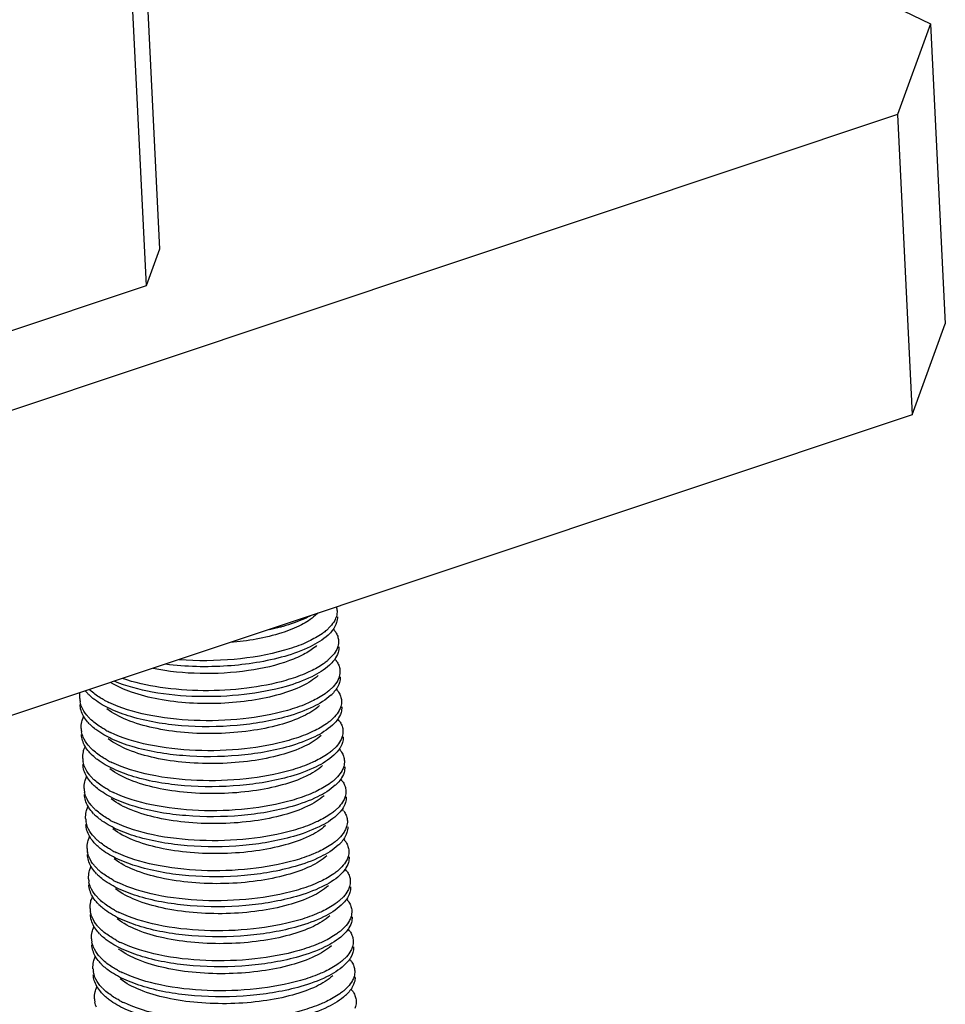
# Model space of a CAD drawing. Header units: millimetres. Extents: x -24622 to 2009, y -1603 to 2074.
# Tile 254 of 256: x 1642 to 1656, y 1072 to 1087. Entities that reach past the tile are written whole.
import ezdxf

# ---------------------------------------------------------------- set-up
doc = ezdxf.new("R2010")
doc.units = ezdxf.units.MM

msp = doc.modelspace()

# ---------------------------------------------------------------- linework, layer by layer
at = {"color": 7, "linetype": 'Continuous'}
for p, q in [((1646.186, 1091.654), (1655.94, 1086.938)), ((1643.807, 1090.148), (1644.134, 1083.484)), ((1643.604, 1089.592), (1643.931, 1082.927)), ((1655.94, 1086.938), (1655.432, 1085.548)), ((1655.94, 1086.938), (1656.165, 1082.342)), ((1655.432, 1085.548), (1611.401, 1070.841)), ((1655.432, 1085.548), (1655.658, 1080.951)), ((1644.134, 1083.484), (1643.931, 1082.927)), ((1643.931, 1082.927), (1619.914, 1074.905)), ((1655.658, 1080.951), (1656.165, 1082.342)), ((1655.658, 1080.951), (1611.626, 1066.244)), ((1646.559, 1077.912), (1646.519, 1077.875)), ((1646.749, 1077.706), (1646.69, 1077.649)), ((1646.837, 1077.741), (1646.81, 1077.687)), ((1646.771, 1077.246), (1646.712, 1077.19)), ((1646.86, 1077.281), (1646.832, 1077.228)), ((1646.794, 1076.786), (1646.735, 1076.73)), ((1646.882, 1076.821), (1646.855, 1076.768)), ((1642.957, 1076.285), (1642.978, 1076.336)), ((1646.816, 1076.327), (1646.757, 1076.27)), ((1646.905, 1076.362), (1646.877, 1076.308)), ((1642.979, 1075.825), (1643, 1075.877)), ((1646.839, 1075.867), (1646.78, 1075.811)), ((1646.927, 1075.902), (1646.9, 1075.849)), ((1643.002, 1075.365), (1643.023, 1075.417)), ((1646.95, 1075.443), (1646.922, 1075.389)), ((1646.861, 1075.408), (1646.803, 1075.351)), ((1646.972, 1074.983), (1646.945, 1074.929)), ((1643.025, 1074.906), (1643.045, 1074.957)), ((1646.884, 1074.948), (1646.825, 1074.891)), ((1646.995, 1074.523), (1646.967, 1074.47)), ((1643.047, 1074.446), (1643.068, 1074.498)), ((1646.907, 1074.488), (1646.848, 1074.432)), ((1647.017, 1074.064), (1646.99, 1074.01)), ((1643.07, 1073.987), (1643.09, 1074.038)), ((1646.929, 1074.029), (1646.87, 1073.972)), ((1643.092, 1073.527), (1643.113, 1073.579)), ((1646.952, 1073.569), (1646.893, 1073.512)), ((1647.04, 1073.604), (1647.012, 1073.551)), ((1643.115, 1073.067), (1643.135, 1073.119)), ((1646.974, 1073.109), (1646.915, 1073.053)), ((1647.062, 1073.144), (1647.035, 1073.091)), ((1643.137, 1072.608), (1643.158, 1072.659)), ((1646.997, 1072.65), (1646.938, 1072.593)), ((1647.085, 1072.685), (1647.057, 1072.631)), ((1643.16, 1072.148), (1643.18, 1072.2)), ((1647.019, 1072.19), (1646.96, 1072.134)), ((1647.107, 1072.225), (1647.08, 1072.172))]:
    msp.add_line(p, q, dxfattribs=at)
for centre, radius, start, end in [((1646.162, 1078.266), 0.812, 309.4749, 310.5818), ((1646.252, 1078.078), 0.684, 312.6259, 315.1628), ((1646.482, 1077.403), 0.414, 35.3544, 40.179), ((1646.184, 1077.806), 0.812, 309.4749, 310.5818), ((1646.274, 1077.619), 0.684, 312.6259, 315.1628), ((1646.505, 1076.943), 0.414, 35.3544, 40.179), ((1643.509, 1077.132), 0.654, 218.4891, 223.78), ((1643.564, 1077.183), 0.73, 223.7184, 225.3319), ((1643.614, 1077.331), 0.807, 226.6242, 227.8706), ((1646.207, 1077.347), 0.812, 309.4749, 310.5818), ((1646.297, 1077.159), 0.684, 312.6259, 315.1628), ((1646.527, 1076.484), 0.414, 35.3544, 40.179), ((1643.284, 1076.622), 0.37, 182.8165, 190.912), ((1644.061, 1078.002), 1.617, 241.5304, 244.3514), ((1643.611, 1076.844), 0.77, 224.0569, 227.9112), ((1643.587, 1076.724), 0.73, 223.7184, 225.3319), ((1646.229, 1076.887), 0.812, 309.4749, 310.5818), ((1646.319, 1076.7), 0.684, 312.6259, 315.1628), ((1646.55, 1076.024), 0.414, 35.3544, 40.179), ((1643.306, 1076.163), 0.37, 182.8165, 190.912), ((1644.084, 1077.543), 1.617, 241.5304, 244.3514), ((1643.633, 1076.384), 0.77, 224.0569, 227.9112), ((1643.609, 1076.264), 0.73, 223.7184, 225.3319), ((1646.252, 1076.427), 0.812, 309.4749, 310.5818), ((1646.342, 1076.24), 0.684, 312.6259, 315.1628), ((1646.572, 1075.564), 0.414, 35.3544, 40.179), ((1643.329, 1075.703), 0.37, 182.8165, 190.912), ((1644.106, 1077.083), 1.617, 241.5304, 244.3514), ((1643.656, 1075.925), 0.77, 224.0569, 227.9112), ((1643.632, 1075.804), 0.73, 223.7184, 225.3319), ((1646.274, 1075.968), 0.812, 309.4749, 310.5818), ((1646.364, 1075.78), 0.684, 312.6259, 315.1628), ((1646.595, 1075.105), 0.414, 35.3544, 40.179), ((1643.351, 1075.243), 0.37, 182.8165, 190.912), ((1644.129, 1076.623), 1.617, 241.5304, 244.3514), ((1643.678, 1075.465), 0.77, 224.0569, 227.9112), ((1643.654, 1075.345), 0.73, 223.7184, 225.3319), ((1646.297, 1075.508), 0.812, 309.4749, 310.5818), ((1646.387, 1075.321), 0.684, 312.6259, 315.1628), ((1646.617, 1074.645), 0.414, 35.3544, 40.179), ((1643.374, 1074.784), 0.37, 182.8165, 190.912), ((1644.151, 1076.164), 1.617, 241.5304, 244.3514), ((1643.701, 1075.005), 0.77, 224.0569, 227.9112), ((1643.677, 1074.885), 0.73, 223.7184, 225.3319), ((1646.319, 1075.048), 0.812, 309.4749, 310.5818), ((1646.409, 1074.861), 0.684, 312.6259, 315.1628), ((1646.64, 1074.185), 0.414, 35.3544, 40.179), ((1643.396, 1074.324), 0.37, 182.8165, 190.912), ((1644.174, 1075.704), 1.617, 241.5304, 244.3514), ((1643.723, 1074.546), 0.77, 224.0569, 227.9112), ((1643.7, 1074.425), 0.73, 223.7184, 225.3319), ((1646.342, 1074.589), 0.812, 309.4749, 310.5818), ((1646.432, 1074.401), 0.684, 312.6259, 315.1628), ((1646.662, 1073.726), 0.414, 35.3544, 40.179), ((1643.419, 1073.864), 0.37, 182.8165, 190.912), ((1644.197, 1075.245), 1.617, 241.5304, 244.3514), ((1643.746, 1074.086), 0.77, 224.0569, 227.9112), ((1643.722, 1073.966), 0.73, 223.7184, 225.3319), ((1646.364, 1074.129), 0.812, 309.4749, 310.5818), ((1646.454, 1073.942), 0.684, 312.6259, 315.1628), ((1646.685, 1073.266), 0.414, 35.3544, 40.179), ((1643.442, 1073.405), 0.37, 182.8165, 190.912), ((1644.219, 1074.785), 1.617, 241.5304, 244.3514), ((1643.768, 1073.626), 0.77, 224.0569, 227.9112), ((1643.745, 1073.506), 0.73, 223.7184, 225.3319), ((1646.387, 1073.67), 0.812, 309.4749, 310.5818), ((1646.707, 1072.807), 0.414, 35.3544, 40.179), ((1643.464, 1072.945), 0.37, 182.8165, 190.912), ((1644.242, 1074.325), 1.617, 241.5304, 244.3514), ((1646.477, 1073.482), 0.684, 312.6259, 315.1628), ((1643.791, 1073.167), 0.77, 224.0569, 227.9112), ((1646.409, 1073.21), 0.812, 309.4749, 310.5818), ((1646.73, 1072.347), 0.414, 35.3544, 40.179), ((1643.487, 1072.486), 0.37, 182.8165, 190.912), ((1643.767, 1073.047), 0.73, 223.7184, 225.3319), ((1644.264, 1073.866), 1.617, 241.5304, 244.3514), ((1646.499, 1073.023), 0.684, 312.6259, 315.1628), ((1643.814, 1072.707), 0.77, 224.0569, 227.9112), ((1646.432, 1072.75), 0.812, 309.4749, 310.5818), ((1646.752, 1071.887), 0.414, 35.3544, 40.179), ((1643.509, 1072.026), 0.37, 182.8165, 190.912), ((1643.79, 1072.587), 0.73, 223.7184, 225.3319), ((1644.287, 1073.406), 1.617, 241.5304, 244.3514), ((1646.522, 1072.563), 0.684, 312.6259, 315.1628)]:
    msp.add_arc(centre, radius, start, end, dxfattribs=at)
for points, start_tangent, end_tangent in [([(1646.844, 1078.007), (1646.853, 1077.949)], (0.274673, -0.961538), (0.048761, -0.99881)), ([(1646.519, 1077.875), (1646.307, 1077.732), (1646.007, 1077.611), (1645.218, 1077.462)], (-0.735477, -0.677549), (-0.996517, -0.083387)), ([(1646.449, 1077.872), (1646.356, 1077.827), (1646.029, 1077.71)], (-0.889108, -0.457698), (-0.961024, -0.276464)), ([(1646.832, 1077.833), (1646.817, 1077.801), (1646.749, 1077.706)], (-0.37737, -0.926062), (-0.676472, -0.736469)), ([(1646.853, 1077.949), (1646.843, 1077.862), (1646.832, 1077.833)], (0.048761, -0.99881), (-0.37737, -0.926062)), ([(1646.858, 1077.857), (1646.847, 1077.77), (1646.837, 1077.741)], (0.048761, -0.99881), (-0.37737, -0.926062)), ([(1646.029, 1077.71), (1645.979, 1077.696), (1645.821, 1077.658)], (-0.961024, -0.276464), (-0.976303, -0.216409)), ([(1646.81, 1077.687), (1646.794, 1077.664), (1646.736, 1077.596)], (-0.526052, -0.850452), (-0.704812, -0.709394)), ([(1646.715, 1077.575), (1646.443, 1077.398), (1646.052, 1077.251)], (-0.735524, -0.677498), (-0.961024, -0.276464)), ([(1646.678, 1077.639), (1646.624, 1077.598), (1646.422, 1077.482)], (-0.771848, -0.635807), (-0.902338, -0.43103)), ([(1646.82, 1077.642), (1646.833, 1077.622), (1646.863, 1077.558)], (0.577811, -0.816171), (0.31537, -0.948969)), ([(1646.863, 1077.558), (1646.876, 1077.489)], (0.31537, -0.948969), (0.048761, -0.99881)), ([(1646.541, 1077.415), (1646.367, 1077.293), (1646.128, 1077.185), (1645.497, 1077.032), (1644.757, 1076.988), (1644.036, 1077.066)], (-0.735477, -0.677549), (-0.979312, 0.202355)), ([(1646.422, 1077.482), (1646.338, 1077.444), (1646.048, 1077.343)], (-0.902338, -0.43103), (-0.961024, -0.276464)), ([(1646.876, 1077.489), (1646.865, 1077.402), (1646.855, 1077.373)], (0.048761, -0.99881), (-0.37737, -0.926062)), ([(1646.88, 1077.397), (1646.87, 1077.31), (1646.86, 1077.281)], (0.048761, -0.99881), (-0.37737, -0.926062)), ([(1646.052, 1077.251), (1645.176, 1077.104), (1644.227, 1077.129)], (-0.961024, -0.276464), (-0.992149, 0.125064)), ([(1646.048, 1077.343), (1645.28, 1077.205), (1644.437, 1077.199)], (-0.961024, -0.276464), (-0.996934, 0.078247)), ([(1646.832, 1077.228), (1646.817, 1077.205), (1646.759, 1077.137)], (-0.526052, -0.850452), (-0.704812, -0.709394)), ([(1646.855, 1077.373), (1646.84, 1077.341), (1646.771, 1077.246)], (-0.37737, -0.926062), (-0.676472, -0.736469)), ([(1646.737, 1077.116), (1646.465, 1076.938), (1646.075, 1076.791)], (-0.735524, -0.677498), (-0.961024, -0.276464)), ([(1646.7, 1077.179), (1646.646, 1077.138), (1646.445, 1077.022)], (-0.771848, -0.635807), (-0.902338, -0.43103)), ([(1646.842, 1077.183), (1646.856, 1077.162), (1646.885, 1077.099)], (0.577811, -0.816171), (0.31537, -0.948969)), ([(1646.885, 1077.099), (1646.898, 1077.03)], (0.31537, -0.948969), (0.048761, -0.99881)), ([(1646.564, 1076.956), (1646.324, 1076.799), (1645.978, 1076.669), (1645.551, 1076.577), (1645.076, 1076.531), (1644.119, 1076.595), (1643.708, 1076.702), (1643.384, 1076.852)], (-0.735477, -0.677549), (-0.849902, 0.526941)), ([(1646.445, 1077.022), (1646.36, 1076.984), (1646.07, 1076.883)], (-0.902338, -0.43103), (-0.961024, -0.276464)), ([(1646.898, 1077.03), (1646.888, 1076.942), (1646.878, 1076.913)], (0.048761, -0.99881), (-0.37737, -0.926062)), ([(1646.903, 1076.938), (1646.892, 1076.851), (1646.882, 1076.821)], (0.048761, -0.99881), (-0.37737, -0.926062)), ([(1646.075, 1076.791), (1645.432, 1076.666), (1644.718, 1076.635), (1644.025, 1076.704), (1643.44, 1076.87)], (-0.961024, -0.276464), (-0.924018, 0.382349)), ([(1646.07, 1076.883), (1645.47, 1076.763), (1644.804, 1076.725), (1644.144, 1076.776), (1643.567, 1076.912)], (-0.961024, -0.276464), (-0.94588, 0.324516)), ([(1646.878, 1076.913), (1646.863, 1076.881), (1646.794, 1076.786)], (-0.37737, -0.926062), (-0.676472, -0.736469)), ([(1642.915, 1076.604), (1642.922, 1076.699)], (-0.048797, 0.998809), (0.204533, 0.97886)), ([(1643.14, 1076.588), (1643.116, 1076.607), (1643.051, 1076.664)], (-0.798461, 0.602046), (-0.711096, 0.703095)), ([(1643.291, 1076.581), (1643.229, 1076.617), (1643.072, 1076.732)], (-0.878776, 0.477234), (-0.741573, 0.670872)), ([(1646.76, 1076.656), (1646.488, 1076.478), (1646.097, 1076.331)], (-0.735524, -0.677498), (-0.961024, -0.276464)), ([(1646.723, 1076.72), (1646.669, 1076.679), (1646.467, 1076.562)], (-0.771848, -0.635807), (-0.902338, -0.43103)), ([(1646.855, 1076.768), (1646.839, 1076.745), (1646.782, 1076.677)], (-0.526052, -0.850452), (-0.704812, -0.709394)), ([(1646.865, 1076.723), (1646.878, 1076.702), (1646.908, 1076.639)], (0.577811, -0.816171), (0.31537, -0.948969)), ([(1646.908, 1076.639), (1646.921, 1076.57)], (0.31537, -0.948969), (0.048761, -0.99881)), ([(1642.934, 1076.424), (1642.919, 1076.512)], (-0.28417, 0.958774), (-0.048797, 0.998809)), ([(1642.944, 1076.475), (1642.921, 1076.552)], (-0.385657, 0.922642), (-0.18914, 0.98195)), ([(1643.058, 1076.309), (1643.022, 1076.349), (1642.944, 1076.475)], (-0.694786, 0.719217), (-0.385657, 0.922642)), ([(1646.097, 1076.331), (1645.322, 1076.193), (1644.471, 1076.189), (1643.697, 1076.328), (1643.384, 1076.445), (1643.14, 1076.588)], (-0.961024, -0.276464), (-0.798461, 0.602046)), ([(1646.586, 1076.496), (1646.335, 1076.334), (1645.97, 1076.201), (1645.521, 1076.11), (1645.023, 1076.069), (1644.516, 1076.084), (1644.04, 1076.156), (1643.634, 1076.279), (1643.328, 1076.446)], (-0.735477, -0.677549), (-0.798212, 0.602377)), ([(1646.093, 1076.423), (1645.415, 1076.294), (1644.664, 1076.269), (1643.946, 1076.356), (1643.362, 1076.545)], (-0.961024, -0.276464), (-0.901202, 0.4334)), ([(1646.467, 1076.562), (1646.383, 1076.524), (1646.093, 1076.423)], (-0.902338, -0.43103), (-0.961024, -0.276464)), ([(1646.921, 1076.57), (1646.91, 1076.483), (1646.9, 1076.454)], (0.048761, -0.99881), (-0.37737, -0.926062)), ([(1646.926, 1076.478), (1646.915, 1076.391), (1646.905, 1076.362)], (0.048761, -0.99881), (-0.37737, -0.926062)), ([(1642.973, 1076.334), (1642.934, 1076.424)], (-0.493567, 0.869708), (-0.28417, 0.958774)), ([(1643.06, 1076.219), (1643.034, 1076.247), (1642.973, 1076.334)], (-0.691016, 0.72284), (-0.493567, 0.869708)), ([(1646.9, 1076.454), (1646.885, 1076.422), (1646.816, 1076.327)], (-0.37737, -0.926062), (-0.676472, -0.736469)), ([(1642.937, 1076.144), (1642.947, 1076.25), (1642.957, 1076.285)], (-0.048797, 0.998809), (0.313223, 0.94968)), ([(1643.163, 1076.129), (1643.139, 1076.147), (1643.074, 1076.205)], (-0.798461, 0.602046), (-0.711096, 0.703095)), ([(1643.313, 1076.122), (1643.251, 1076.157), (1643.095, 1076.273)], (-0.878776, 0.477234), (-0.741573, 0.670872)), ([(1646.782, 1076.196), (1646.511, 1076.019), (1646.12, 1075.872)], (-0.735524, -0.677498), (-0.961024, -0.276464)), ([(1646.745, 1076.26), (1646.691, 1076.219), (1646.49, 1076.103)], (-0.771848, -0.635807), (-0.902338, -0.43103)), ([(1646.877, 1076.308), (1646.862, 1076.285), (1646.804, 1076.217)], (-0.526052, -0.850452), (-0.704812, -0.709394)), ([(1646.887, 1076.263), (1646.901, 1076.243), (1646.931, 1076.18)], (0.577811, -0.816171), (0.31537, -0.948969)), ([(1646.931, 1076.18), (1646.944, 1076.11)], (0.31537, -0.948969), (0.048761, -0.99881)), ([(1642.957, 1075.964), (1642.942, 1076.052)], (-0.28417, 0.958774), (-0.048797, 0.998809)), ([(1642.967, 1076.015), (1642.943, 1076.093)], (-0.385657, 0.922642), (-0.18914, 0.98195)), ([(1646.12, 1075.872), (1645.344, 1075.733), (1644.493, 1075.73), (1643.719, 1075.868), (1643.406, 1075.985), (1643.163, 1076.129)], (-0.961024, -0.276464), (-0.798461, 0.602046)), ([(1646.609, 1076.037), (1646.357, 1075.874), (1645.992, 1075.741), (1645.543, 1075.65), (1645.045, 1075.61), (1644.539, 1075.625), (1644.063, 1075.696), (1643.656, 1075.819), (1643.351, 1075.987)], (-0.735477, -0.677549), (-0.798212, 0.602377)), ([(1646.115, 1075.964), (1645.438, 1075.835), (1644.687, 1075.81), (1643.968, 1075.896), (1643.384, 1076.085)], (-0.961024, -0.276464), (-0.901202, 0.4334)), ([(1646.49, 1076.103), (1646.405, 1076.065), (1646.115, 1075.964)], (-0.902338, -0.43103), (-0.961024, -0.276464)), ([(1646.944, 1076.11), (1646.933, 1076.023), (1646.923, 1075.994)], (0.048761, -0.99881), (-0.37737, -0.926062)), ([(1646.948, 1076.019), (1646.937, 1075.931), (1646.927, 1075.902)], (0.048761, -0.99881), (-0.37737, -0.926062)), ([(1642.996, 1075.874), (1642.957, 1075.964)], (-0.493567, 0.869708), (-0.28417, 0.958774)), ([(1643.08, 1075.849), (1643.044, 1075.889), (1642.967, 1076.015)], (-0.694786, 0.719217), (-0.385657, 0.922642)), ([(1643.082, 1075.76), (1643.057, 1075.788), (1642.996, 1075.874)], (-0.691016, 0.72284), (-0.493567, 0.869708)), ([(1646.923, 1075.994), (1646.908, 1075.962), (1646.839, 1075.867)], (-0.37737, -0.926062), (-0.676472, -0.736469)), ([(1642.96, 1075.685), (1642.97, 1075.79), (1642.979, 1075.825)], (-0.048797, 0.998809), (0.313223, 0.94968)), ([(1643.185, 1075.669), (1643.161, 1075.688), (1643.096, 1075.745)], (-0.798461, 0.602046), (-0.711096, 0.703095)), ([(1643.336, 1075.662), (1643.274, 1075.698), (1643.117, 1075.813)], (-0.878776, 0.477234), (-0.741573, 0.670872)), ([(1646.805, 1075.737), (1646.533, 1075.559), (1646.142, 1075.412)], (-0.735524, -0.677498), (-0.961024, -0.276464)), ([(1646.768, 1075.801), (1646.714, 1075.759), (1646.512, 1075.643)], (-0.771848, -0.635807), (-0.902338, -0.43103)), ([(1646.9, 1075.849), (1646.884, 1075.826), (1646.827, 1075.758)], (-0.526052, -0.850452), (-0.704812, -0.709394)), ([(1646.91, 1075.804), (1646.923, 1075.783), (1646.953, 1075.72)], (0.577811, -0.816171), (0.31537, -0.948969)), ([(1646.953, 1075.72), (1646.966, 1075.651)], (0.31537, -0.948969), (0.048761, -0.99881)), ([(1642.979, 1075.505), (1642.964, 1075.593)], (-0.28417, 0.958774), (-0.048797, 0.998809)), ([(1642.99, 1075.555), (1642.966, 1075.633)], (-0.385657, 0.922642), (-0.18914, 0.98195)), ([(1646.142, 1075.412), (1645.367, 1075.274), (1644.516, 1075.27), (1643.742, 1075.408), (1643.429, 1075.526), (1643.185, 1075.669)], (-0.961024, -0.276464), (-0.798461, 0.602046)), ([(1646.631, 1075.577), (1646.38, 1075.414), (1646.015, 1075.281), (1645.566, 1075.19), (1645.068, 1075.15), (1644.561, 1075.165), (1644.085, 1075.236), (1643.679, 1075.36), (1643.373, 1075.527)], (-0.735477, -0.677549), (-0.798212, 0.602377)), ([(1646.138, 1075.504), (1645.46, 1075.375), (1644.709, 1075.35), (1643.991, 1075.436), (1643.407, 1075.626)], (-0.961024, -0.276464), (-0.901202, 0.4334)), ([(1646.512, 1075.643), (1646.428, 1075.605), (1646.138, 1075.504)], (-0.902338, -0.43103), (-0.961024, -0.276464)), ([(1646.966, 1075.651), (1646.955, 1075.564), (1646.945, 1075.534)], (0.048761, -0.99881), (-0.37737, -0.926062)), ([(1643.018, 1075.414), (1642.979, 1075.505)], (-0.493567, 0.869708), (-0.28417, 0.958774)), ([(1643.103, 1075.389), (1643.067, 1075.43), (1642.99, 1075.555)], (-0.694786, 0.719217), (-0.385657, 0.922642)), ([(1646.945, 1075.534), (1646.93, 1075.502), (1646.861, 1075.408)], (-0.37737, -0.926062), (-0.676472, -0.736469)), ([(1646.971, 1075.559), (1646.96, 1075.472), (1646.95, 1075.443)], (0.048761, -0.99881), (-0.37737, -0.926062)), ([(1642.982, 1075.225), (1642.992, 1075.33), (1643.002, 1075.365)], (-0.048797, 0.998809), (0.313223, 0.94968)), ([(1643.105, 1075.3), (1643.079, 1075.328), (1643.018, 1075.414)], (-0.691016, 0.72284), (-0.493567, 0.869708)), ([(1643.208, 1075.209), (1643.184, 1075.228), (1643.119, 1075.285)], (-0.798461, 0.602046), (-0.711096, 0.703095)), ([(1643.358, 1075.202), (1643.296, 1075.238), (1643.14, 1075.353)], (-0.878776, 0.477234), (-0.741573, 0.670872)), ([(1646.827, 1075.277), (1646.556, 1075.099), (1646.165, 1074.953)], (-0.735524, -0.677498), (-0.961024, -0.276464)), ([(1646.791, 1075.341), (1646.736, 1075.3), (1646.535, 1075.183)], (-0.771848, -0.635807), (-0.902338, -0.43103)), ([(1646.922, 1075.389), (1646.907, 1075.366), (1646.849, 1075.298)], (-0.526052, -0.850452), (-0.704812, -0.709394)), ([(1646.932, 1075.344), (1646.946, 1075.324), (1646.976, 1075.26)], (0.577811, -0.816171), (0.31537, -0.948969)), ([(1643.002, 1075.045), (1642.987, 1075.133)], (-0.28417, 0.958774), (-0.048797, 0.998809)), ([(1643.012, 1075.096), (1642.988, 1075.173)], (-0.385657, 0.922642), (-0.18914, 0.98195)), ([(1646.165, 1074.953), (1645.39, 1074.814), (1644.538, 1074.811), (1643.764, 1074.949), (1643.451, 1075.066), (1643.208, 1075.209)], (-0.961024, -0.276464), (-0.798461, 0.602046)), ([(1646.654, 1075.117), (1646.402, 1074.955), (1646.037, 1074.822), (1645.588, 1074.731), (1645.09, 1074.69), (1644.584, 1074.706), (1644.108, 1074.777), (1643.701, 1074.9), (1643.396, 1075.067)], (-0.735477, -0.677549), (-0.798207, 0.602384)), ([(1646.16, 1075.045), (1645.483, 1074.915), (1644.732, 1074.89), (1644.013, 1074.977), (1643.429, 1075.166)], (-0.961024, -0.276464), (-0.901202, 0.4334)), ([(1646.535, 1075.183), (1646.45, 1075.146), (1646.16, 1075.045)], (-0.902338, -0.43103), (-0.961024, -0.276464)), ([(1646.989, 1075.191), (1646.978, 1075.104), (1646.968, 1075.075)], (0.048761, -0.99881), (-0.37737, -0.926062)), ([(1646.976, 1075.26), (1646.989, 1075.191)], (0.31537, -0.948969), (0.048761, -0.99881)), ([(1643.041, 1074.955), (1643.002, 1075.045)], (-0.493567, 0.869708), (-0.28417, 0.958774)), ([(1643.125, 1074.93), (1643.089, 1074.97), (1643.012, 1075.096)], (-0.694786, 0.719217), (-0.385657, 0.922642)), ([(1646.968, 1075.075), (1646.953, 1075.043), (1646.884, 1074.948)], (-0.37737, -0.926062), (-0.676472, -0.736469)), ([(1646.993, 1075.099), (1646.982, 1075.012), (1646.972, 1074.983)], (0.048761, -0.99881), (-0.37737, -0.926062)), ([(1643.005, 1074.766), (1643.015, 1074.871), (1643.025, 1074.906)], (-0.048797, 0.998809), (0.313223, 0.94968)), ([(1643.127, 1074.84), (1643.102, 1074.868), (1643.041, 1074.955)], (-0.691016, 0.72284), (-0.493567, 0.869708)), ([(1643.23, 1074.75), (1643.206, 1074.768), (1643.142, 1074.826)], (-0.798461, 0.602046), (-0.711096, 0.703095)), ([(1643.381, 1074.743), (1643.319, 1074.778), (1643.162, 1074.894)], (-0.878776, 0.477234), (-0.741573, 0.670872)), ([(1646.85, 1074.817), (1646.578, 1074.64), (1646.187, 1074.493)], (-0.735524, -0.677498), (-0.961024, -0.276464)), ([(1646.813, 1074.881), (1646.759, 1074.84), (1646.557, 1074.724)], (-0.771848, -0.635807), (-0.902338, -0.43103)), ([(1646.945, 1074.929), (1646.93, 1074.906), (1646.872, 1074.838)], (-0.526052, -0.850452), (-0.704812, -0.709394)), ([(1646.955, 1074.885), (1646.968, 1074.864), (1646.998, 1074.801)], (0.577811, -0.816171), (0.31537, -0.948969)), ([(1643.024, 1074.585), (1643.009, 1074.674)], (-0.28417, 0.958774), (-0.048797, 0.998809)), ([(1643.035, 1074.636), (1643.011, 1074.714)], (-0.385657, 0.922642), (-0.18914, 0.98195)), ([(1646.187, 1074.493), (1645.412, 1074.354), (1644.561, 1074.351), (1643.787, 1074.489), (1643.474, 1074.606), (1643.23, 1074.75)], (-0.961024, -0.276464), (-0.798461, 0.602046)), ([(1646.183, 1074.585), (1645.505, 1074.456), (1644.754, 1074.431), (1644.036, 1074.517), (1643.452, 1074.707)], (-0.961024, -0.276464), (-0.901202, 0.4334)), ([(1646.557, 1074.724), (1646.473, 1074.686), (1646.183, 1074.585)], (-0.902338, -0.43103), (-0.961024, -0.276464)), ([(1647.011, 1074.732), (1647, 1074.644), (1646.99, 1074.615)], (0.048761, -0.99881), (-0.37737, -0.926062)), ([(1646.998, 1074.801), (1647.011, 1074.732)], (0.31537, -0.948969), (0.048761, -0.99881)), ([(1643.063, 1074.495), (1643.024, 1074.585)], (-0.493567, 0.869708), (-0.28417, 0.958774)), ([(1643.148, 1074.47), (1643.112, 1074.51), (1643.035, 1074.636)], (-0.694786, 0.719217), (-0.385657, 0.922642)), ([(1646.676, 1074.658), (1646.425, 1074.495), (1646.06, 1074.362), (1645.611, 1074.271), (1645.113, 1074.231), (1644.606, 1074.246), (1644.131, 1074.317), (1643.724, 1074.441), (1643.419, 1074.608)], (-0.735477, -0.677549), (-0.798212, 0.602377)), ([(1646.99, 1074.615), (1646.975, 1074.583), (1646.907, 1074.488)], (-0.37737, -0.926062), (-0.676472, -0.736469)), ([(1647.016, 1074.64), (1647.005, 1074.552), (1646.995, 1074.523)], (0.048761, -0.99881), (-0.37737, -0.926062)), ([(1643.027, 1074.306), (1643.037, 1074.411), (1643.047, 1074.446)], (-0.048797, 0.998809), (0.313223, 0.94968)), ([(1643.15, 1074.381), (1643.124, 1074.409), (1643.063, 1074.495)], (-0.691016, 0.72284), (-0.493567, 0.869708)), ([(1643.253, 1074.29), (1643.229, 1074.309), (1643.164, 1074.366)], (-0.798461, 0.602046), (-0.711096, 0.703095)), ([(1643.403, 1074.283), (1643.341, 1074.319), (1643.185, 1074.434)], (-0.878776, 0.477234), (-0.741573, 0.670872)), ([(1646.836, 1074.422), (1646.782, 1074.38), (1646.58, 1074.264)], (-0.771848, -0.635807), (-0.902338, -0.43103)), ([(1646.967, 1074.47), (1646.952, 1074.447), (1646.894, 1074.379)], (-0.526052, -0.850452), (-0.704812, -0.709394)), ([(1646.977, 1074.425), (1646.991, 1074.404), (1647.021, 1074.341)], (0.577811, -0.816171), (0.31537, -0.948969)), ([(1643.047, 1074.126), (1643.032, 1074.214)], (-0.28417, 0.958774), (-0.048797, 0.998809)), ([(1643.057, 1074.176), (1643.034, 1074.254)], (-0.385657, 0.922642), (-0.18914, 0.98195)), ([(1646.21, 1074.033), (1645.435, 1073.895), (1644.583, 1073.891), (1643.809, 1074.03), (1643.496, 1074.147), (1643.253, 1074.29)], (-0.961024, -0.276464), (-0.798461, 0.602046)), ([(1646.205, 1074.125), (1645.528, 1073.996), (1644.777, 1073.971), (1644.058, 1074.058), (1643.474, 1074.247)], (-0.961024, -0.276464), (-0.901202, 0.4334)), ([(1646.58, 1074.264), (1646.495, 1074.226), (1646.205, 1074.125)], (-0.902338, -0.43103), (-0.961024, -0.276464)), ([(1646.872, 1074.358), (1646.601, 1074.18), (1646.21, 1074.033)], (-0.735524, -0.677498), (-0.961024, -0.276464)), ([(1647.034, 1074.272), (1647.023, 1074.185), (1647.013, 1074.156)], (0.048761, -0.99881), (-0.37737, -0.926062)), ([(1647.021, 1074.341), (1647.034, 1074.272)], (0.31537, -0.948969), (0.048761, -0.99881)), ([(1643.086, 1074.036), (1643.047, 1074.126)], (-0.493567, 0.869708), (-0.28417, 0.958774)), ([(1643.17, 1074.01), (1643.134, 1074.051), (1643.057, 1074.176)], (-0.694786, 0.719217), (-0.385657, 0.922642)), ([(1646.699, 1074.198), (1646.447, 1074.035), (1646.082, 1073.903), (1645.633, 1073.811), (1645.135, 1073.771), (1644.629, 1073.786), (1644.153, 1073.858), (1643.746, 1073.981), (1643.441, 1074.148)], (-0.735477, -0.677549), (-0.798212, 0.602377)), ([(1647.013, 1074.156), (1646.998, 1074.124), (1646.929, 1074.029)], (-0.37737, -0.926062), (-0.676472, -0.736469)), ([(1647.038, 1074.18), (1647.027, 1074.093), (1647.017, 1074.064)], (0.048761, -0.99881), (-0.37737, -0.926062)), ([(1643.05, 1073.846), (1643.06, 1073.951), (1643.07, 1073.987)], (-0.048797, 0.998809), (0.313223, 0.94968)), ([(1643.172, 1073.921), (1643.147, 1073.949), (1643.086, 1074.036)], (-0.691016, 0.72284), (-0.493567, 0.869708)), ([(1643.426, 1073.824), (1643.364, 1073.859), (1643.207, 1073.974)], (-0.878776, 0.477234), (-0.741573, 0.670872)), ([(1646.858, 1073.962), (1646.804, 1073.921), (1646.602, 1073.805)], (-0.771848, -0.635807), (-0.902338, -0.43103)), ([(1646.99, 1074.01), (1646.975, 1073.987), (1646.917, 1073.919)], (-0.526052, -0.850452), (-0.704812, -0.709394)), ([(1647, 1073.965), (1647.013, 1073.945), (1647.043, 1073.881)], (0.577811, -0.816171), (0.31537, -0.948969)), ([(1643.08, 1073.717), (1643.056, 1073.794)], (-0.385657, 0.922642), (-0.18914, 0.98195)), ([(1643.275, 1073.83), (1643.251, 1073.849), (1643.187, 1073.907)], (-0.798461, 0.602046), (-0.711096, 0.703095)), ([(1646.232, 1073.574), (1645.457, 1073.435), (1644.606, 1073.432), (1643.832, 1073.57), (1643.519, 1073.687), (1643.275, 1073.83)], (-0.961024, -0.276464), (-0.798461, 0.602046)), ([(1646.228, 1073.666), (1645.55, 1073.537), (1644.799, 1073.512), (1644.081, 1073.598), (1643.497, 1073.787)], (-0.961024, -0.276464), (-0.901202, 0.4334)), ([(1646.602, 1073.805), (1646.518, 1073.767), (1646.228, 1073.666)], (-0.902338, -0.43103), (-0.961024, -0.276464)), ([(1646.895, 1073.898), (1646.623, 1073.721), (1646.232, 1073.574)], (-0.735524, -0.677498), (-0.961024, -0.276464)), ([(1647.056, 1073.812), (1647.046, 1073.725), (1647.035, 1073.696)], (0.048761, -0.99881), (-0.37737, -0.926062)), ([(1647.043, 1073.881), (1647.056, 1073.812)], (0.31537, -0.948969), (0.048761, -0.99881)), ([(1643.069, 1073.666), (1643.054, 1073.754)], (-0.28417, 0.958774), (-0.048797, 0.998809)), ([(1643.108, 1073.576), (1643.069, 1073.666)], (-0.493567, 0.869708), (-0.28417, 0.958774)), ([(1643.193, 1073.551), (1643.157, 1073.591), (1643.08, 1073.717)], (-0.694786, 0.719217), (-0.385657, 0.922642)), ([(1646.721, 1073.738), (1646.47, 1073.576), (1646.105, 1073.443), (1645.656, 1073.352), (1645.158, 1073.311), (1644.651, 1073.327), (1644.176, 1073.398), (1643.769, 1073.521), (1643.464, 1073.688)], (-0.735477, -0.677549), (-0.798212, 0.602377)), ([(1647.035, 1073.696), (1647.02, 1073.664), (1646.952, 1073.569)], (-0.37737, -0.926062), (-0.676472, -0.736469)), ([(1647.061, 1073.72), (1647.05, 1073.633), (1647.04, 1073.604)], (0.048761, -0.99881), (-0.37737, -0.926062)), ([(1643.072, 1073.387), (1643.082, 1073.492), (1643.092, 1073.527)], (-0.048797, 0.998809), (0.313223, 0.94968)), ([(1643.195, 1073.462), (1643.169, 1073.49), (1643.108, 1073.576)], (-0.691016, 0.72284), (-0.493567, 0.869708)), ([(1643.448, 1073.364), (1643.387, 1073.4), (1643.23, 1073.515)], (-0.878776, 0.477234), (-0.741573, 0.670872)), ([(1646.881, 1073.502), (1646.827, 1073.461), (1646.625, 1073.345)], (-0.771848, -0.635807), (-0.902338, -0.43103)), ([(1647.012, 1073.551), (1646.997, 1073.528), (1646.939, 1073.46)], (-0.526052, -0.850452), (-0.704812, -0.709394)), ([(1647.022, 1073.506), (1647.036, 1073.485), (1647.066, 1073.422)], (0.577811, -0.816171), (0.31537, -0.948969)), ([(1643.102, 1073.257), (1643.079, 1073.335)], (-0.385657, 0.922642), (-0.18914, 0.98195)), ([(1643.298, 1073.371), (1643.274, 1073.389), (1643.209, 1073.447)], (-0.798461, 0.602046), (-0.711096, 0.703095)), ([(1646.255, 1073.114), (1645.48, 1072.975), (1644.628, 1072.972), (1643.854, 1073.11), (1643.542, 1073.227), (1643.298, 1073.371)], (-0.961024, -0.276464), (-0.798461, 0.602046)), ([(1646.25, 1073.206), (1645.573, 1073.077), (1644.822, 1073.052), (1644.104, 1073.138), (1643.519, 1073.328)], (-0.961024, -0.276464), (-0.901202, 0.4334)), ([(1646.625, 1073.345), (1646.54, 1073.307), (1646.25, 1073.206)], (-0.902338, -0.43103), (-0.961024, -0.276464)), ([(1646.918, 1073.439), (1646.646, 1073.261), (1646.255, 1073.114)], (-0.735524, -0.677498), (-0.961024, -0.276464)), ([(1647.079, 1073.353), (1647.068, 1073.265), (1647.058, 1073.236)], (0.048761, -0.99881), (-0.37737, -0.926062)), ([(1647.066, 1073.422), (1647.079, 1073.353)], (0.31537, -0.948969), (0.048761, -0.99881)), ([(1643.092, 1073.207), (1643.077, 1073.295)], (-0.28417, 0.958774), (-0.048797, 0.998809)), ([(1643.131, 1073.116), (1643.092, 1073.207)], (-0.493567, 0.869708), (-0.28417, 0.958774)), ([(1643.215, 1073.091), (1643.179, 1073.131), (1643.102, 1073.257)], (-0.694786, 0.719217), (-0.385657, 0.922642)), ([(1646.744, 1073.279), (1646.492, 1073.116), (1646.127, 1072.983), (1645.678, 1072.892), (1645.181, 1072.852), (1644.674, 1072.867), (1644.198, 1072.938), (1643.791, 1073.062), (1643.486, 1073.229)], (-0.735477, -0.677549), (-0.798207, 0.602384)), ([(1647.058, 1073.236), (1647.043, 1073.204), (1646.974, 1073.109)], (-0.37737, -0.926062), (-0.676472, -0.736469)), ([(1647.083, 1073.261), (1647.073, 1073.174), (1647.062, 1073.144)], (0.048761, -0.99881), (-0.37737, -0.926062)), ([(1643.095, 1072.927), (1643.105, 1073.032), (1643.115, 1073.067)], (-0.048797, 0.998809), (0.313223, 0.94968)), ([(1643.217, 1073.002), (1643.192, 1073.03), (1643.131, 1073.116)], (-0.691016, 0.72284), (-0.493567, 0.869708)), ([(1643.471, 1072.904), (1643.409, 1072.94), (1643.253, 1073.055)], (-0.878776, 0.477234), (-0.741573, 0.670872)), ([(1646.903, 1073.043), (1646.849, 1073.002), (1646.648, 1072.885)], (-0.771848, -0.635807), (-0.902338, -0.43103)), ([(1647.035, 1073.091), (1647.02, 1073.068), (1646.962, 1073)], (-0.526052, -0.850452), (-0.704812, -0.709394)), ([(1647.045, 1073.046), (1647.059, 1073.025), (1647.088, 1072.962)], (0.577811, -0.816171), (0.31537, -0.948969)), ([(1643.125, 1072.798), (1643.101, 1072.875)], (-0.385657, 0.922642), (-0.18914, 0.98195)), ([(1643.32, 1072.911), (1643.296, 1072.93), (1643.232, 1072.987)], (-0.798461, 0.602046), (-0.711096, 0.703095)), ([(1646.277, 1072.654), (1645.502, 1072.516), (1644.651, 1072.512), (1643.877, 1072.651), (1643.564, 1072.768), (1643.32, 1072.911)], (-0.961024, -0.276464), (-0.798461, 0.602046)), ([(1646.273, 1072.746), (1645.595, 1072.617), (1644.844, 1072.592), (1644.126, 1072.679), (1643.542, 1072.868)], (-0.961024, -0.276464), (-0.901202, 0.4334)), ([(1646.648, 1072.885), (1646.563, 1072.847), (1646.273, 1072.746)], (-0.902338, -0.43103), (-0.961024, -0.276464)), ([(1646.94, 1072.979), (1646.668, 1072.801), (1646.277, 1072.654)], (-0.735524, -0.677498), (-0.961024, -0.276464)), ([(1647.101, 1072.893), (1647.091, 1072.806), (1647.08, 1072.777)], (0.048761, -0.99881), (-0.37737, -0.926062)), ([(1647.088, 1072.962), (1647.101, 1072.893)], (0.31537, -0.948969), (0.048761, -0.99881)), ([(1643.115, 1072.747), (1643.099, 1072.835)], (-0.28417, 0.958774), (-0.048797, 0.998809)), ([(1643.153, 1072.657), (1643.115, 1072.747)], (-0.493567, 0.869708), (-0.28417, 0.958774)), ([(1643.238, 1072.632), (1643.202, 1072.672), (1643.125, 1072.798)], (-0.694786, 0.719217), (-0.385657, 0.922642)), ([(1646.766, 1072.819), (1646.515, 1072.657), (1646.15, 1072.524), (1645.701, 1072.433), (1645.203, 1072.392), (1644.696, 1072.407), (1644.221, 1072.479), (1643.814, 1072.602), (1643.509, 1072.769)], (-0.735477, -0.677549), (-0.798212, 0.602377)), ([(1647.08, 1072.777), (1647.065, 1072.745), (1646.997, 1072.65)], (-0.37737, -0.926062), (-0.676472, -0.736469)), ([(1647.106, 1072.801), (1647.095, 1072.714), (1647.085, 1072.685)], (0.048761, -0.99881), (-0.37737, -0.926062)), ([(1643.117, 1072.467), (1643.127, 1072.573), (1643.137, 1072.608)], (-0.048797, 0.998809), (0.313223, 0.94968)), ([(1643.24, 1072.542), (1643.215, 1072.57), (1643.153, 1072.657)], (-0.691016, 0.72284), (-0.493567, 0.869708)), ([(1643.494, 1072.445), (1643.432, 1072.48), (1643.275, 1072.596)], (-0.878776, 0.477234), (-0.741573, 0.670872)), ([(1646.926, 1072.583), (1646.872, 1072.542), (1646.67, 1072.426)], (-0.771848, -0.635807), (-0.902338, -0.43103)), ([(1647.057, 1072.631), (1647.042, 1072.608), (1646.984, 1072.54)], (-0.526052, -0.850452), (-0.704812, -0.709394)), ([(1647.067, 1072.586), (1647.081, 1072.566), (1647.111, 1072.503)], (0.577811, -0.816171), (0.31537, -0.948969)), ([(1643.147, 1072.338), (1643.124, 1072.416)], (-0.385657, 0.922642), (-0.18914, 0.98195)), ([(1643.343, 1072.452), (1643.319, 1072.47), (1643.254, 1072.528)], (-0.798461, 0.602046), (-0.711096, 0.703095)), ([(1646.3, 1072.195), (1645.525, 1072.056), (1644.673, 1072.053), (1643.899, 1072.191), (1643.587, 1072.308), (1643.343, 1072.452)], (-0.961024, -0.276464), (-0.798461, 0.602046)), ([(1646.295, 1072.287), (1645.618, 1072.158), (1644.867, 1072.133), (1644.149, 1072.219), (1643.564, 1072.408)], (-0.961024, -0.276464), (-0.901202, 0.4334)), ([(1646.67, 1072.426), (1646.585, 1072.388), (1646.295, 1072.287)], (-0.902338, -0.43103), (-0.961024, -0.276464)), ([(1646.963, 1072.519), (1646.691, 1072.342), (1646.3, 1072.195)], (-0.735524, -0.677498), (-0.961024, -0.276464)), ([(1647.124, 1072.433), (1647.113, 1072.346), (1647.103, 1072.317)], (0.048761, -0.99881), (-0.37737, -0.926062)), ([(1647.111, 1072.503), (1647.124, 1072.433)], (0.31537, -0.948969), (0.048761, -0.99881)), ([(1643.137, 1072.287), (1643.122, 1072.375)], (-0.28417, 0.958774), (-0.048797, 0.998809)), ([(1643.176, 1072.197), (1643.137, 1072.287)], (-0.493567, 0.869708), (-0.28417, 0.958774)), ([(1643.26, 1072.172), (1643.224, 1072.212), (1643.147, 1072.338)], (-0.694786, 0.719217), (-0.385657, 0.922642)), ([(1646.789, 1072.36), (1646.537, 1072.197), (1646.173, 1072.064), (1645.723, 1071.973), (1645.226, 1071.933), (1644.719, 1071.948), (1644.243, 1072.019), (1643.837, 1072.142), (1643.531, 1072.31)], (-0.735477, -0.677549), (-0.798212, 0.602377)), ([(1647.103, 1072.317), (1647.088, 1072.285), (1647.019, 1072.19)], (-0.37737, -0.926062), (-0.676472, -0.736469)), ([(1647.128, 1072.342), (1647.118, 1072.254), (1647.107, 1072.225)], (0.048761, -0.99881), (-0.37737, -0.926062)), ([(1643.14, 1072.008), (1643.15, 1072.113), (1643.16, 1072.148)], (-0.048797, 0.998809), (0.313223, 0.94968)), ([(1643.262, 1072.083), (1643.237, 1072.111), (1643.176, 1072.197)], (-0.691016, 0.72284), (-0.493567, 0.869708)), ([(1643.516, 1071.985), (1643.454, 1072.021), (1643.298, 1072.136)], (-0.878776, 0.477234), (-0.741573, 0.670872)), ([(1646.948, 1072.124), (1646.894, 1072.082), (1646.693, 1071.966)], (-0.771848, -0.635807), (-0.902338, -0.43103)), ([(1647.08, 1072.172), (1647.065, 1072.149), (1647.007, 1072.081)], (-0.526052, -0.850452), (-0.704812, -0.709394)), ([(1647.09, 1072.127), (1647.104, 1072.106), (1647.133, 1072.043)], (0.577811, -0.816171), (0.31537, -0.948969)), ([(1643.17, 1071.878), (1643.146, 1071.956)], (-0.385657, 0.922642), (-0.18914, 0.98195)), ([(1643.365, 1071.992), (1643.341, 1072.011), (1643.277, 1072.068)], (-0.798461, 0.602046), (-0.711096, 0.703095)), ([(1646.322, 1071.735), (1645.547, 1071.597), (1644.696, 1071.593), (1643.922, 1071.731), (1643.609, 1071.849), (1643.365, 1071.992)], (-0.961024, -0.276464), (-0.798461, 0.602046)), ([(1646.318, 1071.827), (1645.64, 1071.698), (1644.889, 1071.673), (1644.171, 1071.759), (1643.587, 1071.949)], (-0.961024, -0.276464), (-0.901202, 0.4334)), ([(1646.693, 1071.966), (1646.608, 1071.928), (1646.318, 1071.827)], (-0.902338, -0.43103), (-0.961024, -0.276464)), ([(1646.985, 1072.06), (1646.713, 1071.882), (1646.322, 1071.735)], (-0.735524, -0.677498), (-0.961024, -0.276464)), ([(1647.146, 1071.974), (1647.136, 1071.887), (1647.125, 1071.857)], (0.048761, -0.99881), (-0.37737, -0.926062)), ([(1647.133, 1072.043), (1647.146, 1071.974)], (0.31537, -0.948969), (0.048761, -0.99881))]:
    msp.add_spline(points, degree=3, dxfattribs=dict(at, start_tangent=start_tangent, end_tangent=end_tangent))

doc.saveas('drawing.dxf')
